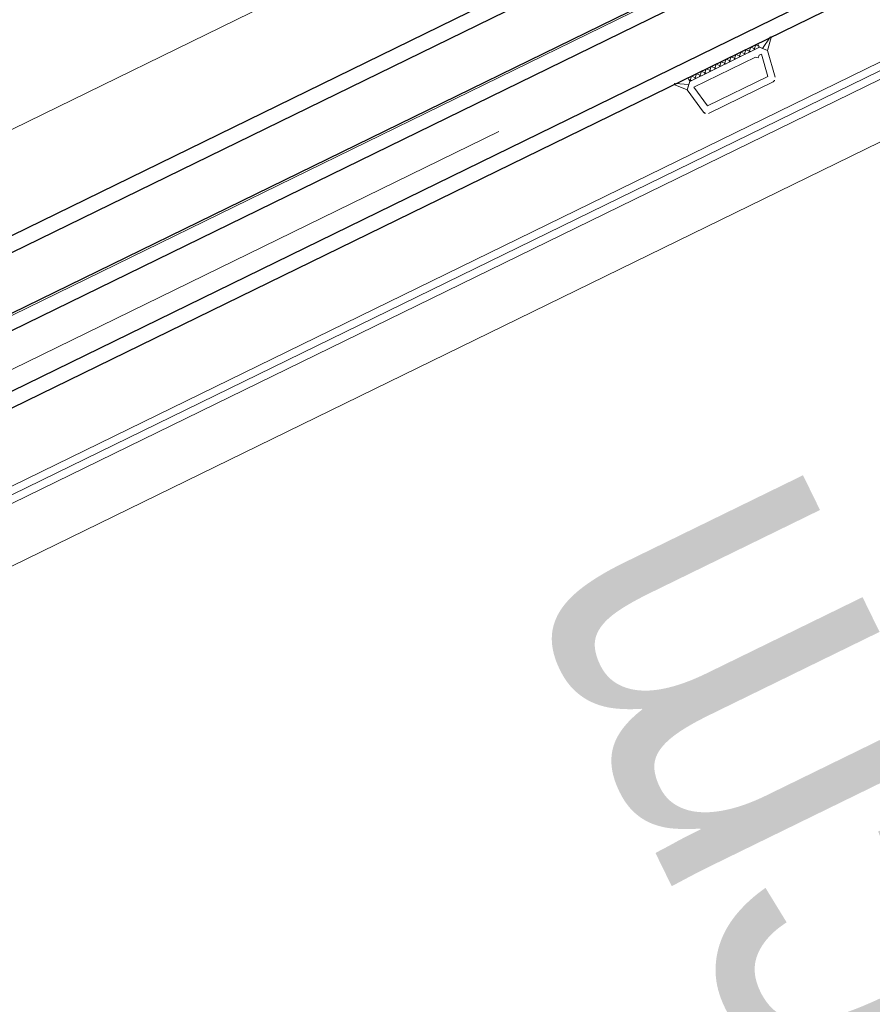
# Model space of a CAD drawing. Extents: x 6414462 to 20492237, y 5756825 to 17376351.
# Tile 73 of 127: x 6497763.806 to 6497764.026, y 5809734.107 to 5809734.361. Entities that reach past the tile are written whole.
import ezdxf

# ---------------------------------------------------------------- set-up
doc = ezdxf.new("R2010")
doc.units = 0
doc.linetypes.add('Linia siatki', pattern=[2.2225, 1.27, -0.3175, 0.3175, -0.3175])
for name, color, linetype, lineweight in [('A-DETL-GENF', 7, 'Continuous', 5), ('A-GENM', 7, 'Continuous', 5), ('A-GLAZ', 7, 'Continuous', 5), ('A-GLAZ-IDEN', 7, 'Continuous', 5), ('S-GRID', 7, 'Continuous', 5)]:
    doc.layers.add(name, color=color, linetype=linetype, lineweight=lineweight)
doc.styles.add('Arial Narrow_1', font='txt', dxfattribs={"height": 1.5})

# ---------------------------------------------------------------- blocks, each defined once
blk = doc.blocks.new('Windows_S9000-Double-Vent-Window-with-Sashbars - O3 Windows_S9000-Double-Vent-Window-with-Sashbars 2-V10-__-00_00 Przyziemie PB')
at = {"layer": 'A-DETL-GENF', "color": 176, "lineweight": 25, "true_color": 0x00007f}
for p, q in [((6.4, 4.25), (57.9, 4.25)), ((6.4, 3.85), (57.9, 3.85)), ((6.4, 2.45), (57.9, 2.45)), ((6.4, 2.05), (57.9, 2.05)), ((6.4, 0.65), (57.9, 0.65)), ((57.9, 0.25), (6.4, 0.25))]:
    blk.add_line(p, q, dxfattribs=at)
at = {"layer": 'A-DETL-GENF'}
for p, q in [((31.092, 0.086), (30.789, 0.268)), ((33.511, 0.268), (33.208, 0.086)), ((30.769, 0.243), (31, -0.016)), ((31.151, 0.15), (31, -0.016)), ((31, -0.016), (31.092, 0.086)), ((31.15, 0.25), (31.15, 0.15)), ((33.15, 0.25), (31.15, 0.25)), ((31.15, 0.201), (31.201, 0.15)), ((31.15, 0.15), (33.15, 0.15)), ((31.15, 0.15), (33.15, 0.15)), ((31.251, 0.25), (31.151, 0.15)), ((31.343, 0.15), (31.251, 0.25)), ((31.393, 0.25), (31.293, 0.15)), ((31.484, 0.15), (31.393, 0.25)), ((31.534, 0.25), (31.434, 0.15)), ((31.625, 0.15), (31.534, 0.25)), ((31.675, 0.25), (31.575, 0.15)), ((31.767, 0.15), (31.675, 0.25)), ((31.817, 0.25), (31.717, 0.15)), ((31.908, 0.15), (31.817, 0.25)), ((31.958, 0.25), (31.858, 0.15)), ((32.05, 0.15), (31.958, 0.25)), ((32.1, 0.25), (32, 0.15)), ((32.191, 0.15), (32.1, 0.25)), ((32.241, 0.25), (32.141, 0.15)), ((32.333, 0.15), (32.241, 0.25)), ((32.383, 0.25), (32.283, 0.15)), ((32.474, 0.15), (32.383, 0.25)), ((32.524, 0.25), (32.424, 0.15)), ((32.615, 0.15), (32.524, 0.25)), ((32.665, 0.25), (32.565, 0.15)), ((32.757, 0.15), (32.665, 0.25)), ((32.807, 0.25), (32.707, 0.15)), ((32.898, 0.15), (32.807, 0.25)), ((32.948, 0.25), (32.848, 0.15)), ((33.04, 0.15), (32.948, 0.25)), ((32.99, 0.15), (33.09, 0.25)), ((33.09, 0.25), (33.15, 0.169)), ((33.15, 0.169), (33.131, 0.15)), ((33.15, 0.15), (33.15, 0.25)), ((33.15, 0.15), (33.3, -0.016)), ((33.208, 0.086), (33.3, -0.016)), ((33.3, -0.016), (33.531, 0.243)), ((31, -0.016), (31.124, -0.717)), ((32.95, -0.03), (31.185, -0.03)), ((31.185, -0.03), (31.289, -0.62)), ((33, -0.08), (32.95, -0.03)), ((33.05, -0.03), (33, -0.08)), ((33.011, -0.62), (33.115, -0.03)), ((33.115, -0.03), (33.05, -0.03)), ((33.3, -0.016), (33.176, -0.717)), ((31.289, -0.62), (33.011, -0.62)), ((31.222, -0.8), (33.078, -0.8))]:
    blk.add_line(p, q, dxfattribs=at)
for centre, radius, start, end in [((30.781, 0.254), 0.016, 59.1165, 221.4598), ((33.519, 0.254), 0.016, 318.5402, 120.8835), ((31.222, -0.7), 0.1, 190, 270), ((33.078, -0.7), 0.1, 270, 350)]:
    blk.add_arc(centre, radius, start, end, dxfattribs=at)
at = {"layer": 'A-GENM'}
for p, q in [((3.175, 6.7), (61.125, 6.7)), ((5.383, -1.55), (58.917, -1.55)), ((-65.217, -3.4), (65.217, -3.4))]:
    blk.add_line(p, q, dxfattribs=at)
at = {"layer": 'A-GLAZ'}
for p, q in [((-69, 2.4), (69, 2.4)), ((69, -1.75), (-69, -1.75)), ((-69, -1.95), (69, -1.95))]:
    blk.add_line(p, q, dxfattribs=at)

msp = doc.modelspace()

# ---------------------------------------------------------------- linework, layer by layer
at = {"layer": 'S-GRID', "linetype": 'Linia siatki'}
msp.add_line((6497754.22981, 5809729.59411, 0.1), (6497767.07709, 5809735.86913, 0.1), dxfattribs=at)

# ---------------------------------------------------------------- block references
at = {"layer": 'A-GLAZ', "xscale": 0.01, "yscale": 0.01, "zscale": 0.01, "rotation": 26.03236155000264}
msp.add_blockref('Windows_S9000-Double-Vent-Window-with-Sashbars - O3 Windows_S9000-Double-Vent-Window-with-Sashbars 2-V10-__-00_00 Przyziemie PB', (6497763.69953, 5809734.20663, 0.1), dxfattribs=at)

# ---------------------------------------------------------------- texts
at = {"layer": 'A-GLAZ-IDEN', "insert": (6497764.15094, 5809733.72271, 0.1), "char_height": 0.1, "width": 0.538734, "attachment_point": 1, "rotation": 116.0324, "style": 'Arial Narrow_1'}
msp.add_mtext('hp=105cm', dxfattribs=at)

doc.saveas('drawing.dxf')
